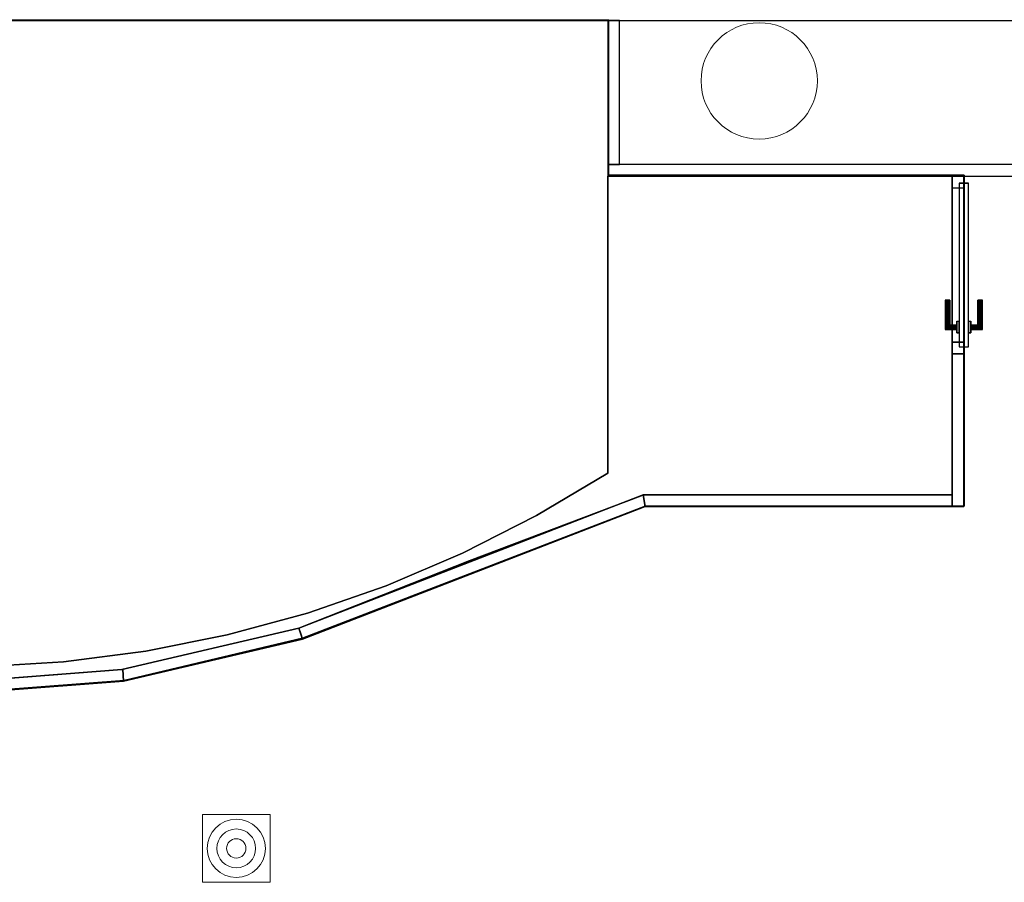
# Model space of a CAD drawing. Header units: metres. Extents: x 397.7 to 427.5, y 12.7 to 28.4.
# Tile 116 of 126: x 413 to 417.2, y 20.5 to 24.2. Entities that reach past the tile are written whole.
import ezdxf

# ---------------------------------------------------------------- set-up
doc = ezdxf.new("R2010")
doc.units = ezdxf.units.M
doc.layers.add('01_CARPINTERIA', color=5, linetype='Continuous', lineweight=25, true_color=0x0000ff)
doc.layers.add('01_SUELOS', color=7, linetype='Continuous', lineweight=25, true_color=0x007f00)
for name, color, linetype, lineweight in [('A-COLS-____-MCUT', 7, 'Continuous', 18), ('A-COLS-____-OTLN', 7, 'Continuous', 18), ('A-DETL-GENF-OTLN', 7, 'Continuous', 18), ('A-GENM-____-OTLN', 7, 'Continuous', 18), ('A-WALL-____-MCUT', 7, 'Continuous', 25), ('A-WALL-____-OTLN', 7, 'Continuous', 25)]:
    doc.layers.add(name, color=color, linetype=linetype, lineweight=lineweight)

# ---------------------------------------------------------------- blocks, each defined once
blk = doc.blocks.new('Family - Mampara P5-151261-08_TEL_P5')
at = {"layer": 'A-WALL-____-MCUT', "color": 253, "true_color": 0xaaaaaa}
for p, q in [((-0.0093, 0.05), (0, 0)), ((1.32, 0.05), (-0.0093, 0.05)), ((1.32, 0), (1.32, 0.05)), ((0, 0), (1.32, 0))]:
    blk.add_line(p, q, dxfattribs=at)
at = {"layer": 'A-WALL-____-OTLN', "color": 253, "true_color": 0xaaaaaa}
for p, q in [((-0.0093, 0.05), (0, 0)), ((1.32, 0.05), (-0.0093, 0.05)), ((1.32, 0), (1.32, 0.05)), ((0, 0), (1.32, 0))]:
    blk.add_line(p, q, dxfattribs=at)
at = {"layer": 'A-WALL-____-OTLN', "color": 253, "lineweight": 18, "true_color": 0xaaaaaa}
blk.add_line((0, 0), (1.32, 0), dxfattribs=at)
blk = doc.blocks.new('Family - Mampara P5-151364-08_TEL_P5')
at = {"layer": 'A-WALL-____-MCUT', "color": 253, "true_color": 0xaaaaaa}
for p, q in [((0.6567, 0.05), (0, 0.05)), ((0, 0.05), (0, 0)), ((0.6567, 0), (0.6567, 0.05)), ((0, 0), (0.6567, 0))]:
    blk.add_line(p, q, dxfattribs=at)
at = {"layer": 'A-WALL-____-OTLN', "color": 253, "true_color": 0xaaaaaa}
for p, q in [((1.42, 0.05), (0, 0.05)), ((0, 0.05), (0, 0)), ((1.42, 0.05), (0.6567, 0.05)), ((0.6567, 0.05), (0.6567, 0)), ((1.42, 0), (1.42, 0.05)), ((1.42, 0), (1.42, 0.05)), ((0, 0), (1.42, 0)), ((0.6567, 0), (1.42, 0))]:
    blk.add_line(p, q, dxfattribs=at)
at = {"layer": 'A-WALL-____-OTLN', "color": 253, "lineweight": 18, "true_color": 0xaaaaaa}
blk.add_line((0, 0), (1.42, 0), dxfattribs=at)
blk = doc.blocks.new('Family - Vano porta P5-151366-08_TEL_P5')
at = {"layer": 'A-GENM-____-OTLN', "color": 253, "true_color": 0xaaaaaa}
for p, q in [((417.017, 23.4895), (416.967, 23.4895)), ((416.967, 23.4895), (416.967, 22.7261)), ((417.017, 23.4895), (416.967, 23.4895)), ((416.967, 22.7261), (416.967, 23.4895)), ((417.017, 22.7261), (417.017, 23.4895)), ((417.017, 23.4895), (417.017, 22.7261)), ((416.967, 22.7261), (417.017, 22.7261)), ((417.017, 22.7261), (416.967, 22.7261))]:
    blk.add_line(p, q, dxfattribs=at)
blk = doc.blocks.new('Family - Mampara P5-151372-08_TEL_P5')
at = {"layer": 'A-WALL-____-MCUT', "color": 253, "true_color": 0xaaaaaa}
for p, q in [((0.7896, 0.05), (-0.0037, 0.05)), ((-0.0037, 0.05), (0.0017, 0.0022)), ((0.7896, 0.0001), (0.7896, 0.05)), ((0.0003, 0.0002), (0, 0)), ((0, 0), (0.7892, 0)), ((0.0019, 0.0006), (0.0003, 0.0002)), ((0.0017, 0.0022), (0.0025, 0.0024)), ((0.0025, 0.0024), (0.0018, 0.0017)), ((0.0018, 0.0017), (0.0019, 0.0006)), ((0.7892, 0), (0.7896, 0.0001))]:
    blk.add_line(p, q, dxfattribs=at)
at = {"layer": 'A-WALL-____-OTLN', "color": 253, "true_color": 0xaaaaaa}
for p, q in [((-0.0037, 0.05), (0.0017, 0.0022)), ((0.7896, 0.05), (-0.0037, 0.05)), ((0.7896, 0.0001), (0.7896, 0.05)), ((0.0003, 0.0002), (0, 0)), ((0, 0), (0.7892, 0)), ((0.0019, 0.0006), (0.0003, 0.0002)), ((0.0017, 0.0022), (0.0025, 0.0024)), ((0.0025, 0.0024), (0.0018, 0.0017)), ((0.0018, 0.0017), (0.0019, 0.0006)), ((0.7892, 0), (0.7896, 0.0001))]:
    blk.add_line(p, q, dxfattribs=at)
at = {"layer": 'A-WALL-____-OTLN', "color": 253, "lineweight": 18, "true_color": 0xaaaaaa}
blk.add_line((0, 0), (0.7892, 0), dxfattribs=at)
blk = doc.blocks.new('Family - Mampara P5-151491-08_TEL_P5')
at = {"layer": 'A-WALL-____-MCUT', "color": 253, "true_color": 0xaaaaaa}
for p, q in [((0.0077, 0.0493), (0, 0)), ((0.7861, 0.05), (0.0034, 0.05)), ((0.0034, 0.05), (0.0077, 0.0493)), ((0.7896, 0), (0.7861, 0.05)), ((0, 0), (0.7896, 0))]:
    blk.add_line(p, q, dxfattribs=at)
at = {"layer": 'A-WALL-____-OTLN', "color": 253, "true_color": 0xaaaaaa}
for p, q in [((0.0077, 0.0493), (0, 0)), ((0.0034, 0.05), (0.0077, 0.0493)), ((0.7861, 0.05), (0.0034, 0.05)), ((0.7896, 0), (0.7861, 0.05)), ((0, 0), (0.7896, 0))]:
    blk.add_line(p, q, dxfattribs=at)
at = {"layer": 'A-WALL-____-OTLN', "color": 253, "lineweight": 18, "true_color": 0xaaaaaa}
blk.add_line((-0.0004, 0), (0.7896, 0), dxfattribs=at)
blk = doc.blocks.new('Family - Paviment P5-151582-08_TEL_P5')
at = {"layer": '01_SUELOS', "color": 9, "true_color": 0xaad4aa}
for p, q in [((7.22, 2.6887), (5.74, 2.6887)), ((5.74, 2.6887), (7.22, 2.6887)), ((5.74, 2.6887), (5.74, 1.4131)), ((5.74, 1.4131), (5.74, 2.6887)), ((7.22, 1.3187), (7.22, 2.6887)), ((7.22, 2.6887), (7.22, 1.3187)), ((5.74, 1.4131), (5.4332, 1.2298)), ((5.4332, 1.2298), (5.74, 1.4131)), ((5.1432, 1.0353), (5.8821, 1.3154)), ((5.8821, 1.3154), (5.1432, 1.0353)), ((5.8821, 1.3154), (5.8907, 1.3187)), ((5.8907, 1.3187), (5.8821, 1.3154)), ((5.8907, 1.3187), (7.22, 1.3187)), ((7.22, 1.3187), (5.8907, 1.3187)), ((5.4332, 1.2298), (5.1147, 1.068)), ((5.1147, 1.068), (5.4332, 1.2298)), ((5.1147, 1.068), (4.7858, 0.9282)), ((4.7858, 0.9282), (5.1147, 1.068)), ((4.4115, 0.7465), (5.1432, 1.0353)), ((5.1432, 1.0353), (4.4115, 0.7465)), ((4.7858, 0.9282), (4.4482, 0.8112)), ((4.4482, 0.8112), (4.7858, 0.9282)), ((4.4482, 0.8112), (4.1033, 0.7176)), ((4.1033, 0.7176), (4.4482, 0.8112)), ((3.6496, 0.5682), (4.4115, 0.7465)), ((4.4115, 0.7465), (3.6496, 0.5682)), ((4.1033, 0.7176), (3.7529, 0.6477)), ((3.7529, 0.6477), (4.1033, 0.7176)), ((3.7529, 0.6477), (3.3985, 0.6018)), ((3.3985, 0.6018), (3.7529, 0.6477)), ((3.3985, 0.6018), (3.0419, 0.5803)), ((3.0419, 0.5803), (3.3985, 0.6018)), ((2.86, 0.5081), (3.6496, 0.5682)), ((3.6496, 0.5682), (2.86, 0.5081))]:
    blk.add_line(p, q, dxfattribs=at)
blk = doc.blocks.new('Family - Pilar P5-151700-08_TEL_P5')
at = {"layer": 'A-COLS-____-MCUT', "color": 253, "true_color": 0xaaaaaa}
for start, end in [(360, 180), (180, 360)]:
    blk.add_arc((0.25, 0.25), 0.25, start, end, dxfattribs=at)
at = {"layer": 'A-COLS-____-OTLN', "color": 253, "true_color": 0xaaaaaa}
for start, end in [(360, 180), (180, 360)]:
    blk.add_arc((0.25, 0.25), 0.25, start, end, dxfattribs=at)
blk = doc.blocks.new('Family - Evans P5-151702-08_TEL_P5')
at = {"layer": 'A-WALL-____-MCUT', "color": 253, "true_color": 0xaaaaaa}
for p, q in [((0.62, 0.05), (0, 0.05)), ((0, 0.05), (0, 0)), ((0.62, 0), (0.62, 0.05)), ((0, 0), (0.62, 0))]:
    blk.add_line(p, q, dxfattribs=at)
at = {"layer": 'A-WALL-____-OTLN', "color": 253, "true_color": 0xaaaaaa}
for p, q in [((0.62, 0.05), (0, 0.05)), ((0, 0.05), (0, 0)), ((0.62, 0), (0.62, 0.05)), ((0, 0), (0.62, 0))]:
    blk.add_line(p, q, dxfattribs=at)
at = {"layer": 'A-WALL-____-OTLN', "color": 253, "lineweight": 18, "true_color": 0xaaaaaa}
blk.add_line((0, 0), (0.62, 0), dxfattribs=at)
blk = doc.blocks.new('Family - Mampara P5-151704-08_TEL_P5')
at = {"layer": 'A-WALL-____-MCUT', "color": 253, "true_color": 0xaaaaaa}
for p, q in [((0.0017, 0.024), (0.0035, 0.05)), ((0.0035, 0.05), (0.0034, 0.05)), ((0.0034, 0.05), (0.0034, 0.05)), ((0.0034, 0.05), (0.7642, 0.05)), ((0.7642, 0.05), (1.5893, 0.05)), ((1.5893, 0.05), (1.5848, 0.026)), ((0, 0), (0.0017, 0.024)), ((0.822, 0), (0, 0)), ((1.58, 0), (0.822, 0)), ((1.5848, 0.026), (1.58, 0))]:
    blk.add_line(p, q, dxfattribs=at)
at = {"layer": 'A-WALL-____-MCUT', "color": 253, "lineweight": 18, "true_color": 0xaaaaaa}
blk.add_line((0, 0), (1.58, 0), dxfattribs=at)
at = {"layer": 'A-WALL-____-OTLN', "color": 253, "true_color": 0xaaaaaa}
for p, q in [((0.0035, 0.05), (0, 0)), ((0.0035, 0.05), (0, 0)), ((0.0035, 0.05), (0.0017, 0.024)), ((0.0034, 0.05), (0.0035, 0.05)), ((0.0034, 0.05), (0.0034, 0.05)), ((0.0034, 0.05), (0.0035, 0.05)), ((0.0034, 0.05), (0.0035, 0.05)), ((0.0034, 0.05), (1.5893, 0.05)), ((1.5893, 0.05), (0.0034, 0.05)), ((0.7642, 0.05), (0.0034, 0.05)), ((1.5893, 0.05), (0.7642, 0.05)), ((1.5893, 0.05), (1.58, 0)), ((1.58, 0), (1.5893, 0.05)), ((1.5848, 0.026), (1.5893, 0.05)), ((0.0017, 0.024), (0, 0)), ((1.58, 0), (1.5848, 0.026)), ((1.58, 0), (0, 0)), ((0, 0), (1.58, 0)), ((0, 0), (0.822, 0)), ((0.822, 0), (1.58, 0))]:
    blk.add_line(p, q, dxfattribs=at)
blk = doc.blocks.new('Family - Paviment P5-151720-08_TEL_P5')
at = {"layer": '01_SUELOS', "color": 9, "true_color": 0xaad4aa}
for p, q in [((12.1358, 11.0488), (17.1944, 11.0519)), ((17.1944, 11.0519), (12.1358, 11.0488)), ((17.1944, 11.0519), (17.1944, 10.383)), ((17.1944, 10.383), (17.1944, 11.0519)), ((17.1944, 10.383), (18.7226, 10.383)), ((18.7226, 10.383), (17.1944, 10.383)), ((18.7226, 10.383), (18.7226, 8.9607)), ((18.7226, 8.9607), (18.7226, 10.383)), ((17.351, 8.9607), (15.8779, 8.3935)), ((15.8779, 8.3935), (17.351, 8.9607)), ((18.7226, 8.9607), (17.351, 8.9607)), ((17.351, 8.9607), (18.7226, 8.9607)), ((15.8779, 8.3935), (15.1117, 8.2114)), ((15.1117, 8.2114), (15.8779, 8.3935)), ((15.1117, 8.2114), (14.3243, 8.1522)), ((14.3243, 8.1522), (15.1117, 8.2114))]:
    blk.add_line(p, q, dxfattribs=at)
blk = doc.blocks.new('Family - Evans P5-151722-08_TEL_P5')
at = {"layer": 'A-WALL-____-MCUT', "color": 253, "true_color": 0xaaaaaa}
blk.add_line((5.34, 0.15), (0, 0.15), dxfattribs=at)
at = {"layer": 'A-WALL-____-OTLN', "color": 253, "true_color": 0xaaaaaa}
blk.add_line((6.62, 0.15), (0, 0.15), dxfattribs=at)
blk = doc.blocks.new('Family - Evans P5-151882-08_TEL_P5')
at = {"layer": 'A-WALL-____-MCUT', "color": 253, "true_color": 0xaaaaaa}
for p, q in [((1.91, 0.05), (0, 0.05)), ((0, 0.05), (0, 0)), ((1.91, 0), (1.91, 0.05)), ((0, 0), (1.91, 0))]:
    blk.add_line(p, q, dxfattribs=at)
at = {"layer": 'A-WALL-____-OTLN', "color": 253, "true_color": 0xaaaaaa}
for p, q in [((1.91, 0.05), (0, 0.05)), ((0, 0.05), (0, 0)), ((1.91, 0), (1.91, 0.05)), ((0, 0), (1.91, 0))]:
    blk.add_line(p, q, dxfattribs=at)
at = {"layer": 'A-WALL-____-OTLN', "color": 253, "lineweight": 18, "true_color": 0xaaaaaa}
blk.add_line((0, 0), (1.91, 0), dxfattribs=at)
blk = doc.blocks.new('Family - LONDR55-XX_ZZ-ARQ-CAA-M3D-Londres55-151982-08_TEL_P5')
at = {"layer": '01_CARPINTERIA', "color": 161, "true_color": 0xaaaaff}
for p, q in [((0.5333, 0.1287), (0.5333, 0.13)), ((0.5333, 0.13), (0.5333, 0.1287)), ((0.6583, 0.13), (0.5333, 0.13)), ((0.5333, 0.125), (0.5333, 0.1287)), ((0.5333, 0.1287), (0.5333, 0.125)), ((0.657, 0.1287), (0.5333, 0.1287)), ((0.657, 0.1287), (0.5333, 0.1287)), ((0.657, 0.1287), (0.6533, 0.125)), ((0.6533, 0.125), (0.657, 0.1287)), ((0.6583, 0.13), (0.657, 0.1287)), ((0.657, 0.1287), (0.6583, 0.13)), ((0.657, 0.08), (0.657, 0.1287)), ((0.657, 0.08), (0.657, 0.1287)), ((0.6583, 0.08), (0.6583, 0.13)), ((0.5333, 0.12), (0.5333, 0.125)), ((0.5333, 0.125), (0.5333, 0.12)), ((0.6533, 0.125), (0.5333, 0.125)), ((0.6533, 0.125), (0.5333, 0.125)), ((0.5333, 0.115), (0.5333, 0.12)), ((0.5333, 0.12), (0.5333, 0.115)), ((0.5333, 0.12), (0.6483, 0.12)), ((0.6483, 0.12), (0.5333, 0.12)), ((0.5333, 0.115), (0.5333, 0.1113)), ((0.5333, 0.1113), (0.5333, 0.115)), ((0.6433, 0.115), (0.5333, 0.115)), ((0.6433, 0.115), (0.5333, 0.115)), ((0.5333, 0.1113), (0.5333, 0.11)), ((0.5333, 0.11), (0.5333, 0.1113)), ((0.6397, 0.1113), (0.5333, 0.1113)), ((0.6397, 0.1113), (0.5333, 0.1113)), ((0.6383, 0.11), (0.5333, 0.11)), ((0.6383, 0.11), (0.6397, 0.1113)), ((0.6397, 0.1113), (0.6383, 0.11)), ((0.6383, 0.08), (0.6383, 0.11)), ((0.6397, 0.1113), (0.6433, 0.115)), ((0.6433, 0.115), (0.6397, 0.1113)), ((0.6397, 0.08), (0.6397, 0.1113)), ((0.6397, 0.08), (0.6397, 0.1113)), ((0.6433, 0.115), (0.6483, 0.12)), ((0.6483, 0.12), (0.6433, 0.115)), ((0.6433, 0.08), (0.6433, 0.115)), ((0.6433, 0.08), (0.6433, 0.115)), ((0.6533, 0.125), (0.6483, 0.12)), ((0.6483, 0.12), (0.6533, 0.125)), ((0.6483, 0.12), (0.6483, 0.08)), ((0.6483, 0.08), (0.6483, 0.12)), ((0.6533, 0.08), (0.6533, 0.125)), ((0.6533, 0.08), (0.6533, 0.125)), ((0.05, 0.05), (0, 0.05)), ((0, 0.05), (0, 0)), ((0.05, 0.05), (0, 0.05)), ((0, 0), (0, 0.05)), ((0.7333, 0.07), (0.03, 0.07)), ((0.03, 0.07), (0.03, 0.03)), ((0.7333, 0.07), (0.03, 0.07)), ((0.03, 0.03), (0.03, 0.07)), ((0.05, 0), (0.05, 0.05)), ((0.05, 0), (0.05, 0.05)), ((0.6733, 0.08), (0.6233, 0.08)), ((0.6233, 0.08), (0.6733, 0.08)), ((0.6233, 0.07), (0.6233, 0.08)), ((0.6233, 0.07), (0.6233, 0.08)), ((0.6733, 0.07), (0.6233, 0.07)), ((0.6233, 0.07), (0.6733, 0.07)), ((0.6397, 0.08), (0.6383, 0.08)), ((0.6383, 0.08), (0.6397, 0.08)), ((0.6433, 0.08), (0.6397, 0.08)), ((0.6397, 0.08), (0.6433, 0.08)), ((0.6483, 0.08), (0.6433, 0.08)), ((0.6433, 0.08), (0.6483, 0.08)), ((0.6533, 0.08), (0.6483, 0.08)), ((0.6483, 0.08), (0.6533, 0.08)), ((0.6533, 0.08), (0.657, 0.08)), ((0.657, 0.08), (0.6533, 0.08)), ((0.657, 0.08), (0.6583, 0.08)), ((0.6583, 0.08), (0.657, 0.08)), ((0.6733, 0.07), (0.6733, 0.08)), ((0.6733, 0.08), (0.6733, 0.07)), ((0.7633, 0.05), (0.7133, 0.05)), ((0.7133, 0.05), (0.7133, 0)), ((0.7633, 0.05), (0.7133, 0.05)), ((0.7133, 0), (0.7133, 0.05)), ((0.7333, 0.03), (0.7333, 0.07)), ((0.7333, 0.03), (0.7333, 0.07)), ((0.7633, 0), (0.7633, 0.05)), ((0.7633, 0), (0.7633, 0.05)), ((0, 0), (0.05, 0)), ((0, 0), (0.05, 0)), ((0.03, 0.03), (0.7333, 0.03)), ((0.03, 0.03), (0.7333, 0.03)), ((0.6233, 0.03), (0.6733, 0.03)), ((0.6733, 0.03), (0.6233, 0.03)), ((0.6233, 0.02), (0.6233, 0.03)), ((0.6233, 0.02), (0.6233, 0.03)), ((0.6233, 0.02), (0.6733, 0.02)), ((0.6733, 0.02), (0.6233, 0.02)), ((0.6397, 0.02), (0.6383, 0.02)), ((0.6383, 0.02), (0.6397, 0.02)), ((0.6383, -0.01), (0.6383, 0.02)), ((0.6433, 0.02), (0.6397, 0.02)), ((0.6397, 0.02), (0.6433, 0.02)), ((0.6397, -0.0113), (0.6397, 0.02)), ((0.6397, -0.0113), (0.6397, 0.02)), ((0.6433, 0.02), (0.6483, 0.02)), ((0.6483, 0.02), (0.6433, 0.02)), ((0.6433, -0.015), (0.6433, 0.02)), ((0.6433, -0.015), (0.6433, 0.02)), ((0.6483, 0.02), (0.6533, 0.02)), ((0.6533, 0.02), (0.6483, 0.02)), ((0.6483, 0.02), (0.6483, -0.02)), ((0.6483, -0.02), (0.6483, 0.02)), ((0.6533, 0.02), (0.657, 0.02)), ((0.657, 0.02), (0.6533, 0.02)), ((0.6533, -0.025), (0.6533, 0.02)), ((0.6533, -0.025), (0.6533, 0.02)), ((0.657, 0.02), (0.6583, 0.02)), ((0.6583, 0.02), (0.657, 0.02)), ((0.657, -0.0287), (0.657, 0.02)), ((0.657, -0.0287), (0.657, 0.02)), ((0.6583, -0.03), (0.6583, 0.02)), ((0.6733, 0.02), (0.6733, 0.03)), ((0.6733, 0.03), (0.6733, 0.02)), ((0.7133, 0), (0.7633, 0)), ((0.7133, 0), (0.7633, 0)), ((0.5333, -0.0113), (0.5333, -0.01)), ((0.5333, -0.01), (0.5333, -0.0113)), ((0.5333, -0.01), (0.6383, -0.01)), ((0.5333, -0.015), (0.5333, -0.0113)), ((0.5333, -0.0113), (0.5333, -0.015)), ((0.5333, -0.0113), (0.6397, -0.0113)), ((0.5333, -0.0113), (0.6397, -0.0113)), ((0.5333, -0.02), (0.5333, -0.015)), ((0.5333, -0.015), (0.5333, -0.02)), ((0.5333, -0.015), (0.6433, -0.015)), ((0.5333, -0.015), (0.6433, -0.015)), ((0.5333, -0.025), (0.5333, -0.02)), ((0.5333, -0.02), (0.5333, -0.025)), ((0.6483, -0.02), (0.5333, -0.02)), ((0.5333, -0.02), (0.6483, -0.02)), ((0.5333, -0.025), (0.5333, -0.0287)), ((0.5333, -0.0287), (0.5333, -0.025)), ((0.5333, -0.025), (0.6533, -0.025)), ((0.5333, -0.025), (0.6533, -0.025)), ((0.5333, -0.0287), (0.5333, -0.03)), ((0.5333, -0.03), (0.5333, -0.0287)), ((0.5333, -0.0287), (0.657, -0.0287)), ((0.5333, -0.0287), (0.657, -0.0287)), ((0.5333, -0.03), (0.6583, -0.03)), ((0.6397, -0.0113), (0.6383, -0.01)), ((0.6383, -0.01), (0.6397, -0.0113)), ((0.6433, -0.015), (0.6397, -0.0113)), ((0.6397, -0.0113), (0.6433, -0.015)), ((0.6483, -0.02), (0.6433, -0.015)), ((0.6433, -0.015), (0.6483, -0.02)), ((0.6483, -0.02), (0.6533, -0.025)), ((0.6533, -0.025), (0.6483, -0.02)), ((0.6533, -0.025), (0.657, -0.0287)), ((0.657, -0.0287), (0.6533, -0.025)), ((0.657, -0.0287), (0.6583, -0.03)), ((0.6583, -0.03), (0.657, -0.0287))]:
    blk.add_line(p, q, dxfattribs=at)
blk = doc.blocks.new('Family - Porta P5-151983-08_TEL_P5')
blk.add_blockref('Family - LONDR55-XX_ZZ-ARQ-CAA-M3D-Londres55-151982-08_TEL_P5', (0, 0))
blk = doc.blocks.new('LONDR55-XX_ZZ-ARQ-CAA-M3D-Londres55_ifc-1-08_TEL_P5')
at = {"layer": '01_CARPINTERIA', "color": 253, "lineweight": 18, "true_color": 0xaaaaaa, "rotation": 270}
blk.add_blockref('Family - Porta P5-151983-08_TEL_P5', (416.967, 23.4895), dxfattribs=at)
at = {"layer": '01_SUELOS', "color": 253, "lineweight": 18, "true_color": 0xaaaaaa}
for name, p in [('Family - Paviment P5-151720-08_TEL_P5', (398.2952, 13.1106)), ('Family - Paviment P5-151582-08_TEL_P5', (409.747, 20.8008))]:
    blk.add_blockref(name, p, dxfattribs=at)
at = {"layer": 'A-COLS-____-OTLN', "color": 253, "lineweight": 18, "true_color": 0xaaaaaa}
blk.add_blockref('Family - Pilar P5-151700-08_TEL_P5', (415.887, 23.6495), dxfattribs=at)
at = {"layer": 'A-GENM-____-OTLN', "color": 253, "lineweight": 18, "true_color": 0xaaaaaa}
blk.add_blockref('Family - Vano porta P5-151366-08_TEL_P5', (0, 0), dxfattribs=at)
at = {"layer": 'A-WALL-____-OTLN', "color": 253, "lineweight": 18, "true_color": 0xaaaaaa}
for name, p, rotation in [('Family - Evans P5-151722-08_TEL_P5', (417.447, 24.3095), 180), ('Family - Evans P5-151702-08_TEL_P5', (415.487, 24.1595), 270), ('Family - Mampara P5-151364-08_TEL_P5', (417.017, 22.0695), 90), ('Family - Mampara P5-151704-08_TEL_P5', (414.1734, 21.4995), 21.14735677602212), ('Family - Mampara P5-151491-08_TEL_P5', (413.4046, 21.3196), 13.1704135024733), ('Family - Mampara P5-151372-08_TEL_P5', (412.6173, 21.2595), 4.355772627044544)]:
    blk.add_blockref(name, p, dxfattribs=dict(at, rotation=rotation))
for name, p in [('Family - Evans P5-151882-08_TEL_P5', (415.487, 23.4895)), ('Family - Mampara P5-151261-08_TEL_P5', (415.647, 22.0695))]:
    blk.add_blockref(name, p, dxfattribs=at)
blk = doc.blocks.new('ZYR_08_04 Altaveu Sostre Encastat - Altaveu Encastat 08 _Rect_-911407-08_TEL_P5')
at = {"layer": 'A-DETL-GENF-OTLN', "color": 6, "true_color": 0xff00ff}
for p, q in [((-0.145825, 0.145825), (0.145825, 0.145825)), ((-0.145825, -0.145825), (-0.145825, 0.145825)), ((0.145825, 0.145825), (0.145825, -0.145825)), ((0.145825, -0.145825), (-0.145825, -0.145825))]:
    blk.add_line(p, q, dxfattribs=at)
for radius in [0.125, 0.083333, 0.041667]:
    blk.add_circle((0, 0), radius, dxfattribs=at)

msp = doc.modelspace()

# ---------------------------------------------------------------- block references
at = {"lineweight": 5}
msp.add_blockref('LONDR55-XX_ZZ-ARQ-CAA-M3D-Londres55_ifc-1-08_TEL_P5', (0, 0), dxfattribs=at)
at = {"layer": 'A-DETL-GENF-OTLN', "color": 6, "true_color": 0xff00ff}
msp.add_blockref('ZYR_08_04 Altaveu Sostre Encastat - Altaveu Encastat 08 _Rect_-911407-08_TEL_P5', (413.889, 20.6003), dxfattribs=at)

doc.saveas('drawing.dxf')
